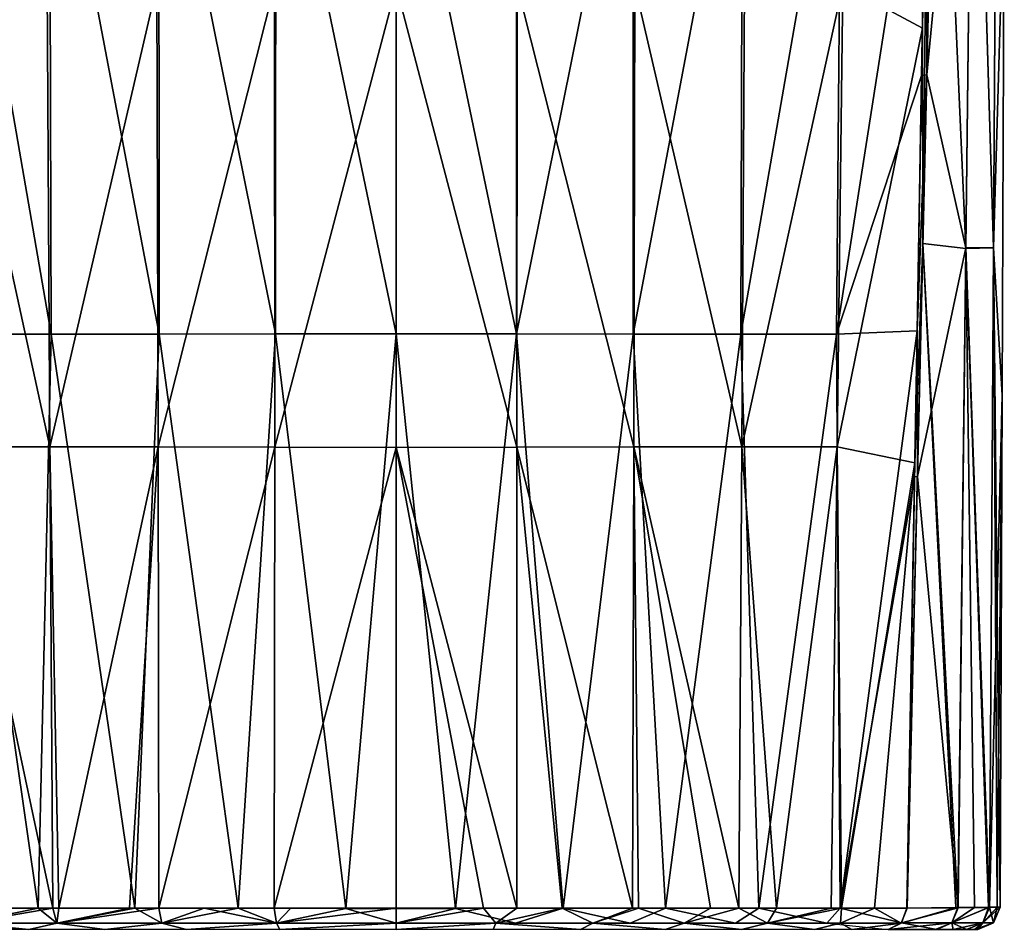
# Model space of a CAD drawing. Header units: millimetres. Extents: x -198 to 325, y 0 to 239.
# Tile 26 of 256: x -158 to -136, y 13 to 33. Entities that reach past the tile are written whole.
import ezdxf

# ---------------------------------------------------------------- set-up
doc = ezdxf.new("R2010")
doc.units = ezdxf.units.MM
doc.header["$LTSCALE"] = 65.185185
for name, color, linetype in [('2095', 7, 'CONTINUOUS'), ('2098', 7, 'CONTINUOUS'), ('2099', 7, 'CONTINUOUS'), ('2100', 7, 'CONTINUOUS'), ('2101', 7, 'CONTINUOUS'), ('2139', 7, 'CONTINUOUS'), ('2152', 7, 'CONTINUOUS'), ('2154', 7, 'CONTINUOUS'), ('2157', 7, 'CONTINUOUS'), ('2158', 7, 'CONTINUOUS'), ('2159', 7, 'CONTINUOUS'), ('2160', 7, 'CONTINUOUS')]:
    doc.layers.add(name, color=color, linetype=linetype)

msp = doc.modelspace()

# ---------------------------------------------------------------- linework, layer by layer
at = {"layer": '2095', "linetype": 'CONTINUOUS'}
for points in [[(-159.869, 23.288, -9.858), (-159.992, 33.604, -10.269), (-157.736, 23.287, -11.595), (-159.869, 23.288, -9.858)], [(-157.736, 23.287, -11.595), (-159.992, 33.604, -10.269), (-157.798, 33.601, -11.959), (-157.736, 23.287, -11.595)], [(-157.736, 23.287, -11.595), (-157.798, 33.601, -11.959), (-155.347, 33.597, -13.222), (-157.736, 23.287, -11.595)], [(-155.321, 23.284, -12.89), (-157.736, 23.287, -11.595), (-155.347, 33.597, -13.222), (-155.321, 23.284, -12.89)], [(-155.321, 23.284, -12.89), (-155.347, 33.597, -13.222), (-152.717, 33.594, -14.005), (-155.321, 23.284, -12.89)], [(-152.709, 23.283, -13.692), (-155.321, 23.284, -12.89), (-152.717, 33.594, -14.005), (-152.709, 23.283, -13.692)], [(-152.709, 23.283, -13.692), (-152.717, 33.594, -14.005), (-150, 33.582, -14.274), (-152.709, 23.283, -13.692)], [(-150, 23.275, -13.965), (-152.709, 23.283, -13.692), (-150, 33.582, -14.274), (-150, 23.275, -13.965)], [(-158.982, 12.978, -10.103), (-159.869, 23.288, -9.858), (-157.675, 12.978, -11.131), (-158.982, 12.978, -10.103)], [(-157.675, 12.978, -11.131), (-159.869, 23.288, -9.858), (-157.736, 23.287, -11.595), (-157.675, 12.978, -11.131)], [(-157.675, 12.978, -11.131), (-157.736, 23.287, -11.595), (-157.542, 12.978, -11.222), (-157.675, 12.978, -11.131)], [(-157.542, 12.978, -11.222), (-157.736, 23.287, -11.595), (-155.321, 23.284, -12.89), (-157.542, 12.978, -11.222)], [(-155.962, 12.977, -12.136), (-157.542, 12.978, -11.222), (-155.321, 23.284, -12.89), (-155.962, 12.977, -12.136)], [(-155.3, 12.977, -12.439), (-155.962, 12.977, -12.136), (-155.321, 23.284, -12.89), (-155.3, 12.977, -12.439)], [(-155.3, 12.977, -12.439), (-155.321, 23.284, -12.89), (-152.709, 23.283, -13.692), (-155.3, 12.977, -12.439)], [(-152.724, 12.976, -13.244), (-155.3, 12.977, -12.439), (-152.709, 23.283, -13.692), (-152.724, 12.976, -13.244)], [(-152.724, 12.976, -13.244), (-152.709, 23.283, -13.692), (-150, 23.275, -13.965), (-152.724, 12.976, -13.244)], [(-150, 12.975, -13.524), (-152.724, 12.976, -13.244), (-150, 23.275, -13.965), (-150, 12.975, -13.524)], [(-154.291, 12.976, -12.822), (-155.3, 12.977, -12.439), (-152.724, 12.976, -13.244), (-154.291, 12.976, -12.822)], [(-152.351, 12.976, -13.315), (-152.724, 12.976, -13.244), (-150, 12.975, -13.524), (-152.351, 12.976, -13.315)]]:
    msp.add_3dface(points, dxfattribs=at)
at = {"layer": '2098', "linetype": 'CONTINUOUS'}
for points in [[(-159.956, 38.733, 10.439), (-157.708, 25.805, 11.74), (-157.746, 38.739, 12.062), (-159.956, 38.733, 10.439)], [(-157.746, 38.739, 12.062), (-155.296, 25.808, 13.014), (-155.301, 38.743, 13.276), (-157.746, 38.739, 12.062)], [(-157.708, 25.805, 11.74), (-155.296, 25.808, 13.014), (-157.746, 38.739, 12.062), (-157.708, 25.805, 11.74)], [(-155.301, 38.743, 13.276), (-152.695, 25.809, 13.802), (-152.691, 38.746, 14.029), (-155.301, 38.743, 13.276)], [(-155.296, 25.808, 13.014), (-152.695, 25.809, 13.802), (-155.301, 38.743, 13.276), (-155.296, 25.808, 13.014)], [(-152.695, 25.809, 13.802), (-150, 25.81, 14.072), (-152.691, 38.746, 14.029), (-152.695, 25.809, 13.802)], [(-152.691, 38.746, 14.029), (-150, 25.81, 14.072), (-150, 38.747, 14.287), (-152.691, 38.746, 14.029)], [(-150, 25.81, 14.072), (-147.305, 25.809, 13.802), (-150, 38.747, 14.287), (-150, 25.81, 14.072)], [(-150, 38.747, 14.287), (-147.305, 25.809, 13.802), (-147.309, 38.746, 14.029), (-150, 38.747, 14.287)], [(-147.309, 38.746, 14.029), (-147.305, 25.809, 13.802), (-144.699, 38.743, 13.276), (-147.309, 38.746, 14.029)], [(-147.305, 25.809, 13.802), (-144.704, 25.808, 13.014), (-144.699, 38.743, 13.276), (-147.305, 25.809, 13.802)], [(-144.699, 38.743, 13.276), (-144.704, 25.808, 13.014), (-142.254, 38.739, 12.062), (-144.699, 38.743, 13.276)], [(-144.704, 25.808, 13.014), (-142.292, 25.805, 11.74), (-142.254, 38.739, 12.062), (-144.704, 25.808, 13.014)], [(-142.254, 38.739, 12.062), (-142.292, 25.805, 11.74), (-140.044, 38.733, 10.439), (-142.254, 38.739, 12.062)], [(-140.044, 38.733, 10.439), (-140.152, 25.803, 10.032), (-138.131, 38.765, 8.478), (-140.044, 38.733, 10.439)], [(-138.131, 38.765, 8.478), (-140.152, 25.803, 10.032), (-138.254, 31.583, 8.22), (-138.131, 38.765, 8.478)], [(-159.848, 25.803, 10.032), (-157.708, 25.805, 11.74), (-159.956, 38.733, 10.439), (-159.848, 25.803, 10.032)], [(-142.292, 25.805, 11.74), (-140.152, 25.803, 10.032), (-140.044, 38.733, 10.439), (-142.292, 25.805, 11.74)], [(-140.152, 25.803, 10.032), (-138.353, 25.878, 7.968), (-138.254, 31.583, 8.22), (-140.152, 25.803, 10.032)], [(-159.934, 12.976, 9.173), (-158.003, 12.975, 10.899), (-159.848, 25.803, 10.032), (-159.934, 12.976, 9.173)], [(-159.848, 25.803, 10.032), (-158.003, 12.975, 10.899), (-157.708, 25.805, 11.74), (-159.848, 25.803, 10.032)], [(-158.003, 12.975, 10.899), (-155.837, 12.974, 12.2), (-157.708, 25.805, 11.74), (-158.003, 12.975, 10.899)], [(-157.708, 25.805, 11.74), (-155.837, 12.974, 12.2), (-155.296, 25.808, 13.014), (-157.708, 25.805, 11.74)], [(-155.837, 12.974, 12.2), (-153.533, 12.973, 13.054), (-155.296, 25.808, 13.014), (-155.837, 12.974, 12.2)], [(-155.296, 25.808, 13.014), (-153.533, 12.973, 13.054), (-152.695, 25.809, 13.802), (-155.296, 25.808, 13.014)], [(-153.533, 12.973, 13.054), (-151.123, 12.972, 13.479), (-152.695, 25.809, 13.802), (-153.533, 12.973, 13.054)], [(-152.695, 25.809, 13.802), (-151.123, 12.972, 13.479), (-150, 25.81, 14.072), (-152.695, 25.809, 13.802)], [(-151.123, 12.972, 13.479), (-148.672, 12.972, 13.46), (-150, 25.81, 14.072), (-151.123, 12.972, 13.479)], [(-150, 25.81, 14.072), (-148.672, 12.972, 13.46), (-147.305, 25.809, 13.802), (-150, 25.81, 14.072)], [(-148.672, 12.972, 13.46), (-146.265, 12.973, 12.997), (-147.305, 25.809, 13.802), (-148.672, 12.972, 13.46)], [(-147.305, 25.809, 13.802), (-146.265, 12.973, 12.997), (-144.704, 25.808, 13.014), (-147.305, 25.809, 13.802)], [(-146.265, 12.973, 12.997), (-143.979, 12.974, 12.11), (-144.704, 25.808, 13.014), (-146.265, 12.973, 12.997)], [(-144.704, 25.808, 13.014), (-143.979, 12.974, 12.11), (-142.292, 25.805, 11.74), (-144.704, 25.808, 13.014)], [(-143.979, 12.974, 12.11), (-141.895, 12.976, 10.823), (-142.292, 25.805, 11.74), (-143.979, 12.974, 12.11)], [(-142.292, 25.805, 11.74), (-141.895, 12.976, 10.823), (-140.152, 25.803, 10.032), (-142.292, 25.805, 11.74)], [(-141.895, 12.976, 10.823), (-140.077, 12.976, 9.184), (-140.152, 25.803, 10.032), (-141.895, 12.976, 10.823)], [(-140.152, 25.803, 10.032), (-140.077, 12.976, 9.184), (-138.353, 25.878, 7.968), (-140.152, 25.803, 10.032)], [(-138.353, 25.878, 7.968), (-140.077, 12.976, 9.184), (-138.41, 22.618, 7.805), (-138.353, 25.878, 7.968)], [(-140.077, 12.976, 9.184), (-138.581, 12.975, 7.245), (-138.41, 22.618, 7.805), (-140.077, 12.976, 9.184)]]:
    msp.add_3dface(points, dxfattribs=at)
at = {"layer": '2099', "linetype": 'CONTINUOUS'}
for points in [[(-137.265, 27.732, 5.459), (-137.09, 42.487, 5.738), (-138.138, 31.599, 8.027), (-137.265, 27.732, 5.459)], [(-138.138, 31.599, 8.027), (-137.09, 42.487, 5.738), (-137.95, 39.898, 8.241), (-138.138, 31.599, 8.027)], [(-137.265, 27.732, 5.459), (-136.648, 27.736, 2.772), (-137.09, 42.487, 5.738), (-137.265, 27.732, 5.459)], [(-136.648, 27.736, 2.772), (-136.558, 42.487, 2.869), (-137.09, 42.487, 5.738), (-136.648, 27.736, 2.772)], [(-136.558, 42.487, 2.869), (-136.648, 27.736, 2.772), (-136.404, 35.892, -0.027), (-136.558, 42.487, 2.869)], [(-136.404, 35.892, -0.027), (-136.648, 27.736, 2.772), (-136.451, 24.439, 0.012), (-136.404, 35.892, -0.027)], [(-138.347, 22.627, 7.702), (-137.265, 27.732, 5.459), (-138.138, 31.599, 8.027), (-138.347, 22.627, 7.702)], [(-137.439, 12.987, 4.973), (-137.265, 27.732, 5.459), (-138.347, 22.627, 7.702), (-137.439, 12.987, 4.973)], [(-137.439, 12.987, 4.973), (-136.752, 12.995, 2.608), (-137.265, 27.732, 5.459), (-137.439, 12.987, 4.973)], [(-136.737, 12.995, 2.53), (-136.648, 27.736, 2.772), (-137.265, 27.732, 5.459), (-136.737, 12.995, 2.53)], [(-136.752, 12.995, 2.608), (-136.737, 12.995, 2.53), (-137.265, 27.732, 5.459), (-136.752, 12.995, 2.608)], [(-136.648, 27.736, 2.772), (-136.737, 12.995, 2.53), (-136.451, 24.439, 0.012), (-136.648, 27.736, 2.772)], [(-136.737, 12.995, 2.53), (-136.564, 12.997, 1.327), (-136.451, 24.439, 0.012), (-136.737, 12.995, 2.53)], [(-136.564, 12.997, 1.327), (-136.498, 12.998, 0.002), (-136.451, 24.439, 0.012), (-136.564, 12.997, 1.327)], [(-138.581, 12.975, 7.245), (-137.439, 12.987, 4.973), (-138.347, 22.627, 7.702), (-138.581, 12.975, 7.245)]]:
    msp.add_3dface(points, dxfattribs=at)
at = {"layer": '2100', "linetype": 'CONTINUOUS'}
for points in [[(-137.091, 42.465, -5.886), (-137.265, 27.722, -5.45), (-137.899, 42.131, -8.425), (-137.091, 42.465, -5.886)], [(-137.265, 27.722, -5.45), (-137.091, 42.465, -5.886), (-136.648, 27.731, -2.763), (-137.265, 27.722, -5.45)], [(-136.648, 27.731, -2.763), (-137.091, 42.465, -5.886), (-136.559, 42.476, -3.017), (-136.648, 27.731, -2.763)], [(-136.404, 35.892, -0.027), (-136.648, 27.731, -2.763), (-136.559, 42.476, -3.017), (-136.404, 35.892, -0.027)], [(-137.899, 42.131, -8.425), (-137.265, 27.722, -5.45), (-138.226, 27.828, -7.896), (-137.899, 42.131, -8.425)], [(-136.404, 35.892, -0.027), (-136.451, 24.439, 0.012), (-136.648, 27.731, -2.763), (-136.404, 35.892, -0.027)], [(-137.485, 12.988, -5.087), (-138.578, 12.977, -7.237), (-138.226, 27.828, -7.896), (-137.485, 12.988, -5.087)], [(-137.44, 12.988, -4.974), (-137.485, 12.988, -5.087), (-138.226, 27.828, -7.896), (-137.44, 12.988, -4.974)], [(-137.265, 27.722, -5.45), (-137.44, 12.988, -4.974), (-138.226, 27.828, -7.896), (-137.265, 27.722, -5.45)], [(-137.44, 12.988, -4.974), (-137.265, 27.722, -5.45), (-137.067, 12.992, -3.884), (-137.44, 12.988, -4.974)], [(-136.737, 12.996, -2.529), (-137.265, 27.722, -5.45), (-136.648, 27.731, -2.763), (-136.737, 12.996, -2.529)], [(-137.067, 12.992, -3.884), (-137.265, 27.722, -5.45), (-136.755, 12.995, -2.621), (-137.067, 12.992, -3.884)], [(-136.755, 12.995, -2.621), (-137.265, 27.722, -5.45), (-136.737, 12.996, -2.529), (-136.755, 12.995, -2.621)], [(-136.737, 12.996, -2.529), (-136.648, 27.731, -2.763), (-136.564, 12.997, -1.324), (-136.737, 12.996, -2.529)], [(-136.451, 24.439, 0.012), (-136.498, 12.998, 0.002), (-136.648, 27.731, -2.763), (-136.451, 24.439, 0.012)], [(-136.648, 27.731, -2.763), (-136.498, 12.998, 0.002), (-136.564, 12.997, -1.324), (-136.648, 27.731, -2.763)]]:
    msp.add_3dface(points, dxfattribs=at)
at = {"layer": '2101', "linetype": 'CONTINUOUS'}
for points in [[(-138.234, 32.647, -8.283), (-140.014, 33.604, -10.275), (-138.074, 42.118, -8.717), (-138.234, 32.647, -8.283)], [(-147.299, 23.283, -13.693), (-150, 33.582, -14.274), (-147.291, 33.594, -14.007), (-147.299, 23.283, -13.693)], [(-150, 23.275, -13.965), (-150, 33.582, -14.274), (-147.299, 23.283, -13.693), (-150, 23.275, -13.965)], [(-147.299, 23.283, -13.693), (-147.291, 33.594, -14.007), (-144.687, 23.284, -12.894), (-147.299, 23.283, -13.693)], [(-144.687, 23.284, -12.894), (-147.291, 33.594, -14.007), (-144.661, 33.597, -13.225), (-144.687, 23.284, -12.894)], [(-144.687, 23.284, -12.894), (-144.661, 33.597, -13.225), (-142.271, 23.287, -11.599), (-144.687, 23.284, -12.894)], [(-142.271, 23.287, -11.599), (-144.661, 33.597, -13.225), (-142.209, 33.601, -11.963), (-142.271, 23.287, -11.599)], [(-142.271, 23.287, -11.599), (-142.209, 33.601, -11.963), (-140.014, 33.604, -10.275), (-142.271, 23.287, -11.599)], [(-140.137, 23.288, -9.863), (-142.271, 23.287, -11.599), (-140.014, 33.604, -10.275), (-140.137, 23.288, -9.863)], [(-140.137, 23.288, -9.863), (-140.014, 33.604, -10.275), (-138.234, 32.647, -8.283), (-140.137, 23.288, -9.863)], [(-138.402, 22.933, -7.792), (-140.137, 23.288, -9.863), (-138.234, 32.647, -8.283), (-138.402, 22.933, -7.792)], [(-147.302, 12.976, -13.249), (-150, 23.275, -13.965), (-147.299, 23.283, -13.693), (-147.302, 12.976, -13.249)], [(-150, 12.975, -13.524), (-150, 23.275, -13.965), (-148.047, 12.976, -13.38), (-150, 12.975, -13.524)], [(-148.047, 12.976, -13.38), (-150, 23.275, -13.965), (-147.302, 12.976, -13.249), (-148.047, 12.976, -13.38)], [(-147.302, 12.976, -13.249), (-147.299, 23.283, -13.693), (-146.291, 12.976, -13.002), (-147.302, 12.976, -13.249)], [(-144.714, 12.977, -12.445), (-147.299, 23.283, -13.693), (-144.687, 23.284, -12.894), (-144.714, 12.977, -12.445)], [(-146.291, 12.976, -13.002), (-147.299, 23.283, -13.693), (-144.714, 12.977, -12.445), (-146.291, 12.976, -13.002)], [(-144.714, 12.977, -12.445), (-144.687, 23.284, -12.894), (-144.58, 12.977, -12.388), (-144.714, 12.977, -12.445)], [(-142.338, 12.978, -11.14), (-144.687, 23.284, -12.894), (-142.271, 23.287, -11.599), (-142.338, 12.978, -11.14)], [(-144.58, 12.977, -12.388), (-144.687, 23.284, -12.894), (-142.969, 12.978, -11.549), (-144.58, 12.977, -12.388)], [(-142.969, 12.978, -11.549), (-144.687, 23.284, -12.894), (-142.338, 12.978, -11.14), (-142.969, 12.978, -11.549)], [(-142.338, 12.978, -11.14), (-142.271, 23.287, -11.599), (-141.499, 12.978, -10.512), (-142.338, 12.978, -11.14)], [(-141.499, 12.978, -10.512), (-142.271, 23.287, -11.599), (-140.137, 23.288, -9.863), (-141.499, 12.978, -10.512)], [(-140.278, 12.978, -9.394), (-141.499, 12.978, -10.512), (-140.137, 23.288, -9.863), (-140.278, 12.978, -9.394)], [(-140.278, 12.978, -9.394), (-140.137, 23.288, -9.863), (-140.041, 12.978, -9.143), (-140.278, 12.978, -9.394)], [(-140.041, 12.978, -9.143), (-140.137, 23.288, -9.863), (-138.402, 22.933, -7.792), (-140.041, 12.978, -9.143)], [(-139.303, 12.978, -8.269), (-140.041, 12.978, -9.143), (-138.402, 22.933, -7.792), (-139.303, 12.978, -8.269)], [(-138.578, 12.977, -7.237), (-139.303, 12.978, -8.269), (-138.402, 22.933, -7.792), (-138.578, 12.977, -7.237)]]:
    msp.add_3dface(points, dxfattribs=at)
at = {"layer": '2139', "linetype": 'CONTINUOUS'}
for points in [[(-138.131, 38.765, 8.478), (-138.138, 31.599, 8.027), (-137.95, 39.898, 8.241), (-138.131, 38.765, 8.478)], [(-138.131, 38.765, 8.478), (-138.254, 31.583, 8.22), (-138.138, 31.599, 8.027), (-138.131, 38.765, 8.478)], [(-138.254, 31.583, 8.22), (-138.353, 25.878, 7.968), (-138.138, 31.599, 8.027), (-138.254, 31.583, 8.22)], [(-138.353, 25.878, 7.968), (-138.347, 22.627, 7.702), (-138.138, 31.599, 8.027), (-138.353, 25.878, 7.968)], [(-138.353, 25.878, 7.968), (-138.41, 22.618, 7.805), (-138.347, 22.627, 7.702), (-138.353, 25.878, 7.968)], [(-138.41, 22.618, 7.805), (-138.581, 12.975, 7.245), (-138.347, 22.627, 7.702), (-138.41, 22.618, 7.805)]]:
    msp.add_3dface(points, dxfattribs=at)
at = {"layer": '2152', "linetype": 'CONTINUOUS'}
for points in [[(-138.226, 27.828, -7.896), (-138.234, 32.647, -8.283), (-138.074, 42.118, -8.717), (-138.226, 27.828, -7.896)], [(-137.899, 42.131, -8.425), (-138.226, 27.828, -7.896), (-138.074, 42.118, -8.717), (-137.899, 42.131, -8.425)], [(-138.226, 27.828, -7.896), (-138.402, 22.933, -7.792), (-138.234, 32.647, -8.283), (-138.226, 27.828, -7.896)], [(-138.226, 27.828, -7.896), (-138.578, 12.977, -7.237), (-138.402, 22.933, -7.792), (-138.226, 27.828, -7.896)]]:
    msp.add_3dface(points, dxfattribs=at)
at = {"layer": '2154', "linetype": 'CONTINUOUS'}
for points in [[(-158.003, 12.975, 10.899), (-159.934, 12.976, 9.173), (-159.63, 12.638, 9.27), (-158.003, 12.975, 10.899)], [(-158.003, 12.975, 10.899), (-159.63, 12.638, 9.27), (-157.585, 12.638, 11.008), (-158.003, 12.975, 10.899)], [(-155.837, 12.974, 12.2), (-158.003, 12.975, 10.899), (-157.585, 12.638, 11.008), (-155.837, 12.974, 12.2)], [(-155.837, 12.974, 12.2), (-157.585, 12.638, 11.008), (-155.233, 12.638, 12.303), (-155.837, 12.974, 12.2)], [(-153.533, 12.973, 13.054), (-155.837, 12.974, 12.2), (-155.233, 12.638, 12.303), (-153.533, 12.973, 13.054)], [(-153.533, 12.973, 13.054), (-155.233, 12.638, 12.303), (-152.67, 12.638, 13.1), (-153.533, 12.973, 13.054)], [(-151.123, 12.972, 13.479), (-153.533, 12.973, 13.054), (-152.67, 12.638, 13.1), (-151.123, 12.972, 13.479)], [(-151.123, 12.972, 13.479), (-152.67, 12.638, 13.1), (-149.999, 12.638, 13.372), (-151.123, 12.972, 13.479)], [(-148.672, 12.972, 13.46), (-151.123, 12.972, 13.479), (-149.999, 12.638, 13.372), (-148.672, 12.972, 13.46)], [(-148.672, 12.972, 13.46), (-149.999, 12.638, 13.372), (-147.329, 12.638, 13.1), (-148.672, 12.972, 13.46)], [(-146.265, 12.973, 12.997), (-148.672, 12.972, 13.46), (-147.329, 12.638, 13.1), (-146.265, 12.973, 12.997)], [(-146.265, 12.973, 12.997), (-147.329, 12.638, 13.1), (-144.766, 12.638, 12.302), (-146.265, 12.973, 12.997)], [(-143.979, 12.974, 12.11), (-146.265, 12.973, 12.997), (-144.766, 12.638, 12.302), (-143.979, 12.974, 12.11)], [(-143.979, 12.974, 12.11), (-144.766, 12.638, 12.302), (-142.414, 12.638, 11.008), (-143.979, 12.974, 12.11)], [(-141.895, 12.976, 10.823), (-143.979, 12.974, 12.11), (-142.414, 12.638, 11.008), (-141.895, 12.976, 10.823)], [(-141.895, 12.976, 10.823), (-142.414, 12.638, 11.008), (-140.369, 12.638, 9.269), (-141.895, 12.976, 10.823)], [(-140.077, 12.976, 9.184), (-141.895, 12.976, 10.823), (-140.369, 12.638, 9.269), (-140.077, 12.976, 9.184)], [(-138.703, 12.646, 7.164), (-140.077, 12.976, 9.184), (-140.369, 12.638, 9.269), (-138.703, 12.646, 7.164)], [(-138.581, 12.975, 7.245), (-140.077, 12.976, 9.184), (-138.703, 12.646, 7.164), (-138.581, 12.975, 7.245)], [(-139.002, 12.5, 6.976), (-138.703, 12.646, 7.164), (-140.369, 12.638, 9.269), (-139.002, 12.5, 6.976)]]:
    msp.add_3dface(points, dxfattribs=at)
at = {"layer": '2157', "linetype": 'CONTINUOUS'}
for points in [[(-158.982, 12.978, -10.103), (-157.675, 12.978, -11.131), (-159.631, 12.639, -9.267), (-158.982, 12.978, -10.103)], [(-159.631, 12.639, -9.267), (-157.675, 12.978, -11.131), (-157.586, 12.639, -11.005), (-159.631, 12.639, -9.267)], [(-157.675, 12.978, -11.131), (-157.542, 12.978, -11.222), (-157.586, 12.639, -11.005), (-157.675, 12.978, -11.131)], [(-157.542, 12.978, -11.222), (-155.962, 12.977, -12.136), (-157.586, 12.639, -11.005), (-157.542, 12.978, -11.222)], [(-155.962, 12.977, -12.136), (-155.3, 12.977, -12.439), (-157.586, 12.639, -11.005), (-155.962, 12.977, -12.136)], [(-157.586, 12.639, -11.005), (-155.3, 12.977, -12.439), (-155.234, 12.639, -12.3), (-157.586, 12.639, -11.005)], [(-155.3, 12.977, -12.439), (-154.291, 12.976, -12.822), (-155.234, 12.639, -12.3), (-155.3, 12.977, -12.439)], [(-155.234, 12.639, -12.3), (-154.291, 12.976, -12.822), (-152.671, 12.639, -13.098), (-155.234, 12.639, -12.3)], [(-154.291, 12.976, -12.822), (-152.724, 12.976, -13.244), (-152.671, 12.639, -13.098), (-154.291, 12.976, -12.822)], [(-152.724, 12.976, -13.244), (-152.351, 12.976, -13.315), (-152.671, 12.639, -13.098), (-152.724, 12.976, -13.244)], [(-152.351, 12.976, -13.315), (-150, 12.975, -13.524), (-152.671, 12.639, -13.098), (-152.351, 12.976, -13.315)], [(-150, 12.975, -13.524), (-150, 12.639, -13.37), (-152.671, 12.639, -13.098), (-150, 12.975, -13.524)], [(-158.209, 12.5, -10.106), (-159.675, 12.5, -8.713), (-159.631, 12.639, -9.267), (-158.209, 12.5, -10.106)], [(-158.209, 12.5, -10.106), (-159.631, 12.639, -9.267), (-157.586, 12.639, -11.005), (-158.209, 12.5, -10.106)], [(-156.512, 12.5, -11.277), (-158.209, 12.5, -10.106), (-157.586, 12.639, -11.005), (-156.512, 12.5, -11.277)], [(-156.512, 12.5, -11.277), (-157.586, 12.639, -11.005), (-155.234, 12.639, -12.3), (-156.512, 12.5, -11.277)], [(-154.686, 12.5, -12.149), (-156.512, 12.5, -11.277), (-155.234, 12.639, -12.3), (-154.686, 12.5, -12.149)], [(-154.686, 12.5, -12.149), (-155.234, 12.639, -12.3), (-152.671, 12.639, -13.098), (-154.686, 12.5, -12.149)], [(-152.601, 12.5, -12.759), (-154.686, 12.5, -12.149), (-152.671, 12.639, -13.098), (-152.601, 12.5, -12.759)], [(-150, 12.639, -13.37), (-152.601, 12.5, -12.759), (-152.671, 12.639, -13.098), (-150, 12.639, -13.37)], [(-150, 12.5, -13.024), (-152.601, 12.5, -12.759), (-150, 12.639, -13.37), (-150, 12.5, -13.024)]]:
    msp.add_3dface(points, dxfattribs=at)
at = {"layer": '2158', "linetype": 'CONTINUOUS'}
for points in [[(-150, 12.975, -13.524), (-148.047, 12.976, -13.38), (-150, 12.639, -13.37), (-150, 12.975, -13.524)], [(-150, 12.639, -13.37), (-148.047, 12.976, -13.38), (-147.77, 12.639, -13.18), (-150, 12.639, -13.37)], [(-148.047, 12.976, -13.38), (-147.302, 12.976, -13.249), (-147.77, 12.639, -13.18), (-148.047, 12.976, -13.38)], [(-147.302, 12.976, -13.249), (-146.291, 12.976, -13.002), (-147.77, 12.639, -13.18), (-147.302, 12.976, -13.249)], [(-147.77, 12.639, -13.18), (-146.291, 12.976, -13.002), (-145.603, 12.639, -12.623), (-147.77, 12.639, -13.18)], [(-146.291, 12.976, -13.002), (-144.714, 12.977, -12.445), (-145.603, 12.639, -12.623), (-146.291, 12.976, -13.002)], [(-144.714, 12.977, -12.445), (-144.58, 12.977, -12.388), (-145.603, 12.639, -12.623), (-144.714, 12.977, -12.445)], [(-145.603, 12.639, -12.623), (-144.58, 12.977, -12.388), (-143.558, 12.639, -11.713), (-145.603, 12.639, -12.623)], [(-144.58, 12.977, -12.388), (-142.969, 12.978, -11.549), (-143.558, 12.639, -11.713), (-144.58, 12.977, -12.388)], [(-142.969, 12.978, -11.549), (-142.338, 12.978, -11.14), (-143.558, 12.639, -11.713), (-142.969, 12.978, -11.549)], [(-143.558, 12.639, -11.713), (-142.338, 12.978, -11.14), (-141.695, 12.639, -10.472), (-143.558, 12.639, -11.713)], [(-142.338, 12.978, -11.14), (-141.499, 12.978, -10.512), (-141.695, 12.639, -10.472), (-142.338, 12.978, -11.14)], [(-141.499, 12.978, -10.512), (-140.278, 12.978, -9.394), (-141.695, 12.639, -10.472), (-141.499, 12.978, -10.512)], [(-140.278, 12.978, -9.394), (-140.041, 12.978, -9.143), (-141.695, 12.639, -10.472), (-140.278, 12.978, -9.394)], [(-141.695, 12.639, -10.472), (-140.041, 12.978, -9.143), (-140.064, 12.639, -8.94), (-141.695, 12.639, -10.472)], [(-140.041, 12.978, -9.143), (-139.303, 12.978, -8.269), (-140.064, 12.639, -8.94), (-140.041, 12.978, -9.143)], [(-139.303, 12.978, -8.269), (-138.709, 12.639, -7.158), (-140.064, 12.639, -8.94), (-139.303, 12.978, -8.269)], [(-139.303, 12.978, -8.269), (-138.578, 12.977, -7.237), (-138.709, 12.639, -7.158), (-139.303, 12.978, -8.269)], [(-147.83, 12.5, -12.84), (-150, 12.5, -13.024), (-147.77, 12.639, -13.18), (-147.83, 12.5, -12.84)], [(-150, 12.5, -13.024), (-150, 12.639, -13.37), (-147.77, 12.639, -13.18), (-150, 12.5, -13.024)], [(-145.876, 12.5, -12.351), (-147.83, 12.5, -12.84), (-147.77, 12.639, -13.18), (-145.876, 12.5, -12.351)], [(-145.876, 12.5, -12.351), (-147.77, 12.639, -13.18), (-145.603, 12.639, -12.623), (-145.876, 12.5, -12.351)], [(-143.985, 12.5, -11.55), (-145.876, 12.5, -12.351), (-145.603, 12.639, -12.623), (-143.985, 12.5, -11.55)], [(-143.985, 12.5, -11.55), (-145.603, 12.639, -12.623), (-143.558, 12.639, -11.713), (-143.985, 12.5, -11.55)], [(-142.277, 12.5, -10.482), (-143.985, 12.5, -11.55), (-143.558, 12.639, -11.713), (-142.277, 12.5, -10.482)], [(-142.277, 12.5, -10.482), (-143.558, 12.639, -11.713), (-141.695, 12.639, -10.472), (-142.277, 12.5, -10.482)], [(-140.646, 12.5, -9.056), (-142.277, 12.5, -10.482), (-141.695, 12.639, -10.472), (-140.646, 12.5, -9.056)], [(-140.646, 12.5, -9.056), (-141.695, 12.639, -10.472), (-140.064, 12.639, -8.94), (-140.646, 12.5, -9.056)], [(-139.816, 12.5, -8.113), (-140.646, 12.5, -9.056), (-140.064, 12.639, -8.94), (-139.816, 12.5, -8.113)], [(-138.709, 12.639, -7.158), (-139.816, 12.5, -8.113), (-140.064, 12.639, -8.94), (-138.709, 12.639, -7.158)], [(-138.999, 12.5, -6.968), (-139.816, 12.5, -8.113), (-138.709, 12.639, -7.158), (-138.999, 12.5, -6.968)]]:
    msp.add_3dface(points, dxfattribs=at)
at = {"layer": '2159', "linetype": 'CONTINUOUS'}
for points in [[(-138.578, 12.977, -7.237), (-137.485, 12.988, -5.087), (-138.709, 12.639, -7.158), (-138.578, 12.977, -7.237)], [(-137.485, 12.988, -5.087), (-137.44, 12.988, -4.974), (-138.709, 12.639, -7.158), (-137.485, 12.988, -5.087)], [(-138.709, 12.639, -7.158), (-137.44, 12.988, -4.974), (-137.576, 12.646, -4.916), (-138.709, 12.639, -7.158)], [(-137.067, 12.992, -3.884), (-136.755, 12.995, -2.621), (-137.576, 12.646, -4.916), (-137.067, 12.992, -3.884)], [(-137.576, 12.646, -4.916), (-136.755, 12.995, -2.621), (-136.882, 12.646, -2.501), (-137.576, 12.646, -4.916)], [(-137.44, 12.988, -4.974), (-137.067, 12.992, -3.884), (-137.576, 12.646, -4.916), (-137.44, 12.988, -4.974)], [(-136.564, 12.997, -1.324), (-136.498, 12.998, 0.002), (-136.882, 12.646, -2.501), (-136.564, 12.997, -1.324)], [(-136.498, 12.998, 0.002), (-136.645, 12.646, 0.002), (-136.882, 12.646, -2.501), (-136.498, 12.998, 0.002)], [(-136.737, 12.996, -2.529), (-136.564, 12.997, -1.324), (-136.882, 12.646, -2.501), (-136.737, 12.996, -2.529)], [(-136.755, 12.995, -2.621), (-136.737, 12.996, -2.529), (-136.882, 12.646, -2.501), (-136.755, 12.995, -2.621)], [(-137.949, 12.5, -4.901), (-138.999, 12.5, -6.968), (-137.576, 12.646, -4.916), (-137.949, 12.5, -4.901)], [(-137.576, 12.646, -4.916), (-138.999, 12.5, -6.968), (-138.709, 12.639, -7.158), (-137.576, 12.646, -4.916)], [(-137.547, 12.5, -3.742), (-137.949, 12.5, -4.901), (-137.576, 12.646, -4.916), (-137.547, 12.5, -3.742)], [(-137.547, 12.5, -3.742), (-137.576, 12.646, -4.916), (-136.882, 12.646, -2.501), (-137.547, 12.5, -3.742)], [(-137.246, 12.5, -2.526), (-137.547, 12.5, -3.742), (-136.882, 12.646, -2.501), (-137.246, 12.5, -2.526)], [(-137.065, 12.5, -1.281), (-137.246, 12.5, -2.526), (-136.882, 12.646, -2.501), (-137.065, 12.5, -1.281)], [(-136.998, 12.5, 0.002), (-137.065, 12.5, -1.281), (-136.645, 12.646, 0.002), (-136.998, 12.5, 0.002)], [(-136.645, 12.646, 0.002), (-137.065, 12.5, -1.281), (-136.882, 12.646, -2.501), (-136.645, 12.646, 0.002)]]:
    msp.add_3dface(points, dxfattribs=at)
at = {"layer": '2160', "linetype": 'CONTINUOUS'}
for points in [[(-137.439, 12.987, 4.973), (-138.581, 12.975, 7.245), (-138.703, 12.646, 7.164), (-137.439, 12.987, 4.973)], [(-137.575, 12.646, 4.918), (-137.439, 12.987, 4.973), (-138.703, 12.646, 7.164), (-137.575, 12.646, 4.918)], [(-136.752, 12.995, 2.608), (-137.439, 12.987, 4.973), (-137.575, 12.646, 4.918), (-136.752, 12.995, 2.608)], [(-136.882, 12.646, 2.503), (-136.752, 12.995, 2.608), (-137.575, 12.646, 4.918), (-136.882, 12.646, 2.503)], [(-136.737, 12.995, 2.53), (-136.752, 12.995, 2.608), (-136.882, 12.646, 2.503), (-136.737, 12.995, 2.53)], [(-136.645, 12.646, 0.002), (-136.737, 12.995, 2.53), (-136.882, 12.646, 2.503), (-136.645, 12.646, 0.002)], [(-136.564, 12.997, 1.327), (-136.737, 12.995, 2.53), (-136.645, 12.646, 0.002), (-136.564, 12.997, 1.327)], [(-136.498, 12.998, 0.002), (-136.564, 12.997, 1.327), (-136.645, 12.646, 0.002), (-136.498, 12.998, 0.002)], [(-139.002, 12.5, 6.976), (-137.913, 12.5, 4.814), (-138.703, 12.646, 7.164), (-139.002, 12.5, 6.976)], [(-137.913, 12.5, 4.814), (-137.575, 12.646, 4.918), (-138.703, 12.646, 7.164), (-137.913, 12.5, 4.814)], [(-137.913, 12.5, 4.814), (-137.243, 12.5, 2.512), (-137.575, 12.646, 4.918), (-137.913, 12.5, 4.814)], [(-137.243, 12.5, 2.512), (-136.882, 12.646, 2.503), (-137.575, 12.646, 4.918), (-137.243, 12.5, 2.512)], [(-137.243, 12.5, 2.512), (-137.067, 12.5, 1.283), (-136.882, 12.646, 2.503), (-137.243, 12.5, 2.512)], [(-137.067, 12.5, 1.283), (-136.998, 12.5, 0.002), (-136.882, 12.646, 2.503), (-137.067, 12.5, 1.283)], [(-136.998, 12.5, 0.002), (-136.645, 12.646, 0.002), (-136.882, 12.646, 2.503), (-136.998, 12.5, 0.002)]]:
    msp.add_3dface(points, dxfattribs=at)

doc.saveas('drawing.dxf')
